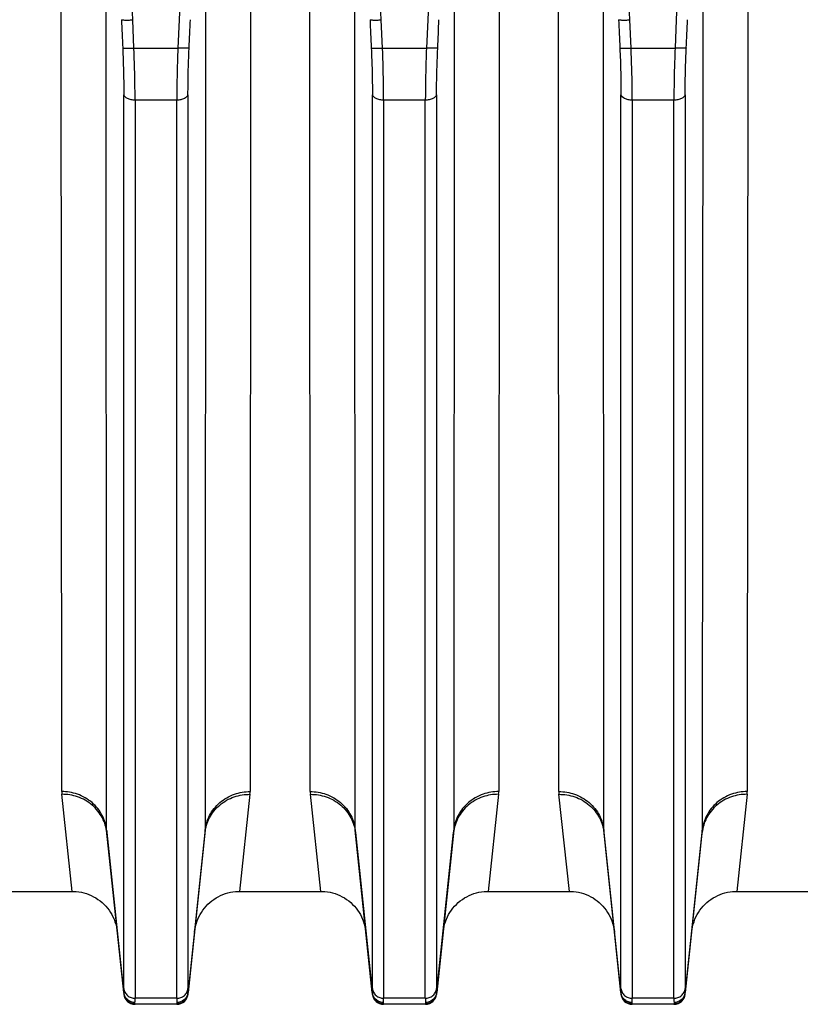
# Model space of a CAD drawing. Extents: x -1622 to 1181, y 8 to 1633.
# Tile 68 of 80: x 784 to 853, y 650 to 737. Entities that reach past the tile are written whole.
import ezdxf

# ---------------------------------------------------------------- set-up
doc = ezdxf.new("R2010")
doc.units = 0
doc.header["$LTSCALE"] = 65.395
doc.layers.get('0').update_dxf_attribs({"linetype": 'CONTINUOUS'})

msp = doc.modelspace()

# ---------------------------------------------------------------- linework, layer by layer
at = {"color": 9, "linetype": 'CONTINUOUS'}
for p, q in [((793.782, 737.405), (790.797, 805.498)), ((800.88, 805.498), (797.894, 737.405)), ((815.782, 737.405), (812.797, 805.498)), ((822.88, 805.498), (819.894, 737.405)), ((837.782, 737.405), (834.797, 805.498)), ((844.88, 805.498), (841.894, 737.405)), ((791.479, 665.678), (791.434, 744.208)), ((800.243, 744.208), (800.198, 665.678)), ((813.479, 665.678), (813.434, 744.208)), ((822.243, 744.208), (822.198, 665.678)), ((835.479, 665.678), (835.434, 744.208)), ((844.243, 744.208), (844.198, 665.678)), ((793.893, 734.903), (793.782, 737.405)), ((797.894, 737.405), (797.783, 734.903)), ((815.893, 734.903), (815.782, 737.405)), ((819.894, 737.405), (819.783, 734.903)), ((837.893, 734.903), (837.782, 737.405)), ((841.894, 737.405), (841.783, 734.903)), ((793.893, 734.903), (797.783, 734.903)), ((815.893, 734.903), (819.783, 734.903)), ((837.893, 734.903), (841.783, 734.903)), ((792.999, 651.647), (792.999, 730.783)), ((798.678, 730.784), (798.678, 651.647)), ((814.999, 651.647), (814.999, 730.783)), ((820.678, 730.784), (820.678, 651.647)), ((836.999, 651.647), (836.999, 730.783)), ((842.678, 730.784), (842.678, 651.647)), ((797.683, 730.306), (793.994, 730.306)), ((793.994, 730.306), (793.994, 650.795)), ((797.683, 650.795), (797.683, 730.306)), ((819.683, 730.306), (815.994, 730.306)), ((815.994, 730.306), (815.994, 650.795)), ((819.683, 650.795), (819.683, 730.306)), ((841.683, 730.306), (837.994, 730.306)), ((837.994, 730.306), (837.994, 650.795)), ((841.683, 650.795), (841.683, 730.306)), ((792.989, 651.309), (791.479, 665.678)), ((800.198, 665.678), (798.688, 651.309)), ((814.989, 651.309), (813.479, 665.678)), ((822.198, 665.678), (820.688, 651.309)), ((836.989, 651.309), (835.479, 665.678)), ((844.198, 665.678), (842.688, 651.309)), ((793.989, 650.259), (793.983, 650.318)), ((797.683, 650.795), (793.994, 650.795)), ((797.694, 650.318), (797.688, 650.259)), ((815.989, 650.259), (815.983, 650.318)), ((819.683, 650.795), (815.994, 650.795)), ((819.694, 650.318), (819.688, 650.259)), ((837.989, 650.259), (837.983, 650.318)), ((841.683, 650.795), (837.994, 650.795)), ((841.694, 650.318), (841.688, 650.259))]:
    msp.add_line(p, q, dxfattribs=at)
at = {"color": 2, "linetype": 'CONTINUOUS'}
for p, q in [((787.499, 669.094), (787.454, 745.993)), ((804.223, 745.993), (804.178, 669.094)), ((809.499, 669.094), (809.454, 745.993)), ((826.223, 745.993), (826.178, 669.094)), ((831.499, 669.094), (831.454, 745.993)), ((848.223, 745.993), (848.178, 669.094)), ((788.436, 660.259), (787.512, 668.849)), ((804.165, 668.849), (803.241, 660.259)), ((810.436, 660.259), (809.512, 668.849)), ((826.165, 668.849), (825.241, 660.259)), ((832.436, 660.259), (831.512, 668.849)), ((848.165, 668.849), (847.241, 660.259))]:
    msp.add_line(p, q, dxfattribs=at)
at = {"color": 6, "linetype": 'CONTINUOUS'}
for p, q in [((791.49, 665.469), (792.994, 651.154)), ((798.683, 651.154), (800.187, 665.469)), ((813.49, 665.469), (814.994, 651.154)), ((820.683, 651.154), (822.187, 665.469)), ((835.49, 665.469), (836.994, 651.154)), ((842.683, 651.154), (844.187, 665.469)), ((781.241, 660.259), (788.436, 660.259)), ((803.241, 660.259), (810.436, 660.259)), ((825.241, 660.259), (832.436, 660.259)), ((847.241, 660.259), (854.436, 660.259)), ((797.688, 650.259), (793.989, 650.259)), ((819.688, 650.259), (815.989, 650.259)), ((841.688, 650.259), (837.989, 650.259))]:
    msp.add_line(p, q, dxfattribs=at)
for points in [[(788.436, 660.259), (788.559, 660.257), (788.788, 660.243), (789.016, 660.216), (789.243, 660.177), (789.466, 660.124), (789.686, 660.058), (789.902, 659.98), (790.113, 659.89), (790.319, 659.788), (790.518, 659.674), (790.711, 659.549), (790.896, 659.413), (791.073, 659.267), (791.241, 659.11), (791.4, 658.945), (791.549, 658.77), (791.688, 658.588), (791.816, 658.397), (791.933, 658.2), (792.039, 657.996), (792.133, 657.786), (792.214, 657.572), (792.283, 657.353), (792.34, 657.13), (792.383, 656.904), (792.414, 656.677)], [(799.263, 656.677), (799.293, 656.904), (799.337, 657.13), (799.393, 657.353), (799.463, 657.572), (799.544, 657.786), (799.638, 657.996), (799.743, 658.2), (799.861, 658.397), (799.989, 658.588), (800.128, 658.77), (800.277, 658.945), (800.436, 659.11), (800.604, 659.267), (800.781, 659.413), (800.966, 659.549), (801.159, 659.674), (801.358, 659.788), (801.564, 659.89), (801.775, 659.98), (801.991, 660.058), (802.211, 660.124), (802.434, 660.177), (802.66, 660.216), (802.888, 660.243), (803.118, 660.257), (803.241, 660.259)], [(810.436, 660.259), (810.567, 660.257), (810.796, 660.243), (811.024, 660.215), (811.25, 660.175), (811.473, 660.122), (811.692, 660.056), (811.908, 659.978), (812.119, 659.888), (812.324, 659.785), (812.523, 659.671), (812.715, 659.546), (812.899, 659.41), (813.076, 659.264), (813.244, 659.108), (813.402, 658.942), (813.551, 658.768), (813.69, 658.585), (813.818, 658.395), (813.935, 658.198), (814.04, 657.994), (814.133, 657.785), (814.215, 657.57), (814.284, 657.352), (814.34, 657.129), (814.383, 656.904), (814.414, 656.677)], [(821.263, 656.677), (821.293, 656.904), (821.337, 657.129), (821.393, 657.352), (821.462, 657.57), (821.543, 657.785), (821.637, 657.994), (821.742, 658.198), (821.859, 658.395), (821.987, 658.585), (822.126, 658.768), (822.275, 658.942), (822.433, 659.108), (822.601, 659.264), (822.777, 659.41), (822.962, 659.546), (823.154, 659.671), (823.353, 659.785), (823.558, 659.888), (823.769, 659.978), (823.984, 660.056), (824.204, 660.122), (824.427, 660.175), (824.653, 660.215), (824.88, 660.243), (825.11, 660.257), (825.241, 660.259)], [(832.436, 660.259), (832.567, 660.257), (832.796, 660.243), (833.024, 660.215), (833.25, 660.175), (833.473, 660.122), (833.692, 660.056), (833.908, 659.978), (834.119, 659.888), (834.324, 659.785), (834.523, 659.671), (834.715, 659.546), (834.899, 659.41), (835.076, 659.264), (835.244, 659.108), (835.402, 658.942), (835.551, 658.768), (835.69, 658.585), (835.818, 658.395), (835.935, 658.198), (836.04, 657.994), (836.133, 657.785), (836.215, 657.57), (836.284, 657.352), (836.34, 657.129), (836.383, 656.904), (836.414, 656.677)], [(843.263, 656.677), (843.293, 656.904), (843.337, 657.129), (843.393, 657.352), (843.462, 657.57), (843.543, 657.785), (843.637, 657.994), (843.742, 658.198), (843.859, 658.395), (843.987, 658.585), (844.126, 658.768), (844.275, 658.942), (844.433, 659.108), (844.601, 659.264), (844.777, 659.41), (844.962, 659.546), (845.154, 659.671), (845.353, 659.785), (845.558, 659.888), (845.769, 659.978), (845.984, 660.056), (846.204, 660.122), (846.427, 660.175), (846.653, 660.215), (846.88, 660.243), (847.11, 660.257), (847.241, 660.259)]]:
    msp.add_lwpolyline(points, dxfattribs=at)
at = {"color": 2, "linetype": 'CONTINUOUS'}
for centre, radius, start, end in [((789.874, 669.099), 2.375, 180.13593, 186.06011), ((801.803, 669.099), 2.375, 353.93989, 359.86407), ((811.874, 669.099), 2.375, 180.13593, 186.06011), ((823.803, 669.099), 2.375, 353.93989, 359.86407), ((833.874, 669.099), 2.375, 180.13593, 186.06011), ((845.803, 669.099), 2.375, 353.93989, 359.86407), ((793.948, 651.406), 0.964, 185.74228, 190.60356), ((797.719, 651.407), 0.974, 344.80753, 354.23398), ((797.795, 651.243), 0.895, 1.73903, 4.23336), ((815.948, 651.406), 0.964, 185.74228, 190.60356), ((819.719, 651.407), 0.974, 344.80753, 354.23398), ((819.795, 651.243), 0.895, 1.73903, 4.23336), ((837.948, 651.406), 0.964, 185.74228, 190.60356), ((841.719, 651.407), 0.974, 344.80753, 354.23398), ((841.795, 651.243), 0.895, 1.73903, 4.23336)]:
    msp.add_arc(centre, radius, start, end, dxfattribs=at)
at = {"color": 9, "linetype": 'CONTINUOUS'}
for centre, start, end in [((793.499, 665.68), 180.03371, 185.98384), ((798.177, 665.68), 354.01616, 359.96629), ((815.499, 665.68), 180.03371, 185.98384), ((820.177, 665.68), 354.01616, 359.96629), ((837.499, 665.68), 180.03371, 185.98384), ((842.177, 665.68), 354.01616, 359.96629)]:
    msp.add_arc(centre, 2.021, start, end, dxfattribs=at)
at = {"color": 6, "linetype": 'CONTINUOUS'}
for centre, start, end in [((793.989, 651.259), 186.00001, 270), ((797.688, 651.259), 270, 354), ((815.989, 651.259), 186.00001, 270), ((819.688, 651.259), 270, 354), ((837.989, 651.259), 186.00001, 270), ((841.688, 651.259), 270, 354)]:
    msp.add_arc(centre, 1, start, end, dxfattribs=at)
at = {"color": 9, "linetype": 'CONTINUOUS'}
for points in [[(792.787, 737.425), (792.824, 736.59), (792.861, 735.756), (792.898, 734.922)], [(798.778, 734.922), (798.816, 735.756), (798.853, 736.59), (798.889, 737.425)], [(814.787, 737.425), (814.824, 736.59), (814.861, 735.756), (814.898, 734.922)], [(820.778, 734.922), (820.816, 735.756), (820.853, 736.59), (820.889, 737.425)], [(836.787, 737.425), (836.824, 736.59), (836.861, 735.756), (836.898, 734.922)], [(842.778, 734.922), (842.816, 735.756), (842.853, 736.59), (842.889, 737.425)]]:
    msp.add_open_spline(points, degree=3, dxfattribs=at)
at = {"color": 6, "linetype": 'CONTINUOUS'}
for points in [[(792.787, 737.425), (792.797, 737.418), (792.832, 737.411), (792.897, 737.402), (792.993, 737.397), (793.116, 737.393), (793.262, 737.392), (793.486, 737.394), (793.662, 737.399), (793.782, 737.405)], [(814.787, 737.425), (814.797, 737.418), (814.832, 737.411), (814.897, 737.402), (814.993, 737.397), (815.116, 737.393), (815.262, 737.392), (815.486, 737.394), (815.662, 737.399), (815.782, 737.405)], [(836.787, 737.425), (836.797, 737.418), (836.832, 737.411), (836.897, 737.402), (836.993, 737.397), (837.116, 737.393), (837.262, 737.392), (837.486, 737.394), (837.662, 737.399), (837.782, 737.405)]]:
    msp.add_open_spline(points, degree=3, knots=[0, 0, 0, 0, 0.035333, 0.1024, 0.199746, 0.32428, 0.471855, 0.637489, 1, 1, 1, 1], dxfattribs=at)
at = {"color": 9, "linetype": 'CONTINUOUS'}
for points, knots in [([(792.898, 734.923), (792.915, 734.56), (792.97, 733.181), (792.999, 731.8), (792.999, 730.783)], [0, 0, 0, 0, 0.263006, 1, 1, 1, 1]), ([(792.898, 734.922), (792.907, 734.916), (792.94, 734.909), (793.003, 734.9), (793.101, 734.894), (793.228, 734.89), (793.379, 734.889), (793.604, 734.892), (793.777, 734.898), (793.893, 734.903)], [0, 0, 0, 0, 0.032317, 0.096482, 0.194812, 0.324121, 0.478887, 0.649697, 1, 1, 1, 1]), ([(793.994, 730.306), (793.994, 730.664), (793.984, 732.196), (793.941, 733.729), (793.893, 734.903)], [0, 0, 0, 0, 0.233224, 1, 1, 1, 1]), ([(797.783, 734.903), (797.767, 734.5), (797.712, 732.968), (797.683, 731.436), (797.683, 730.306)], [0, 0, 0, 0, 0.263044, 1, 1, 1, 1]), ([(798.778, 734.922), (798.77, 734.916), (798.737, 734.909), (798.674, 734.9), (798.576, 734.894), (798.449, 734.89), (798.298, 734.889), (798.073, 734.892), (797.9, 734.898), (797.783, 734.903)], [0, 0, 0, 0, 0.032317, 0.096482, 0.194812, 0.324121, 0.478887, 0.649697, 1, 1, 1, 1]), ([(798.678, 730.784), (798.678, 731.105), (798.688, 732.485), (798.731, 733.865), (798.778, 734.922)], [0, 0, 0, 0, 0.233209, 1, 1, 1, 1]), ([(814.898, 734.923), (814.915, 734.56), (814.97, 733.181), (814.999, 731.8), (814.999, 730.783)], [0, 0, 0, 0, 0.263006, 1, 1, 1, 1]), ([(814.898, 734.922), (814.907, 734.916), (814.94, 734.909), (815.003, 734.9), (815.101, 734.894), (815.228, 734.89), (815.379, 734.889), (815.604, 734.892), (815.777, 734.898), (815.893, 734.903)], [0, 0, 0, 0, 0.032317, 0.096482, 0.194812, 0.324121, 0.478887, 0.649697, 1, 1, 1, 1]), ([(815.994, 730.306), (815.994, 730.664), (815.984, 732.196), (815.941, 733.729), (815.893, 734.903)], [0, 0, 0, 0, 0.233224, 1, 1, 1, 1]), ([(819.783, 734.903), (819.767, 734.5), (819.712, 732.968), (819.683, 731.436), (819.683, 730.306)], [0, 0, 0, 0, 0.263044, 1, 1, 1, 1]), ([(820.778, 734.922), (820.77, 734.916), (820.737, 734.909), (820.674, 734.9), (820.576, 734.894), (820.449, 734.89), (820.298, 734.889), (820.073, 734.892), (819.9, 734.898), (819.783, 734.903)], [0, 0, 0, 0, 0.032317, 0.096482, 0.194812, 0.324121, 0.478887, 0.649697, 1, 1, 1, 1]), ([(820.678, 730.784), (820.678, 731.105), (820.688, 732.485), (820.731, 733.865), (820.778, 734.922)], [0, 0, 0, 0, 0.233209, 1, 1, 1, 1]), ([(836.898, 734.923), (836.915, 734.56), (836.97, 733.181), (836.999, 731.8), (836.999, 730.783)], [0, 0, 0, 0, 0.263006, 1, 1, 1, 1]), ([(836.898, 734.922), (836.907, 734.916), (836.94, 734.909), (837.003, 734.9), (837.101, 734.894), (837.228, 734.89), (837.379, 734.889), (837.604, 734.892), (837.777, 734.898), (837.893, 734.903)], [0, 0, 0, 0, 0.032317, 0.096482, 0.194812, 0.324121, 0.478887, 0.649697, 1, 1, 1, 1]), ([(837.994, 730.306), (837.994, 730.664), (837.984, 732.196), (837.941, 733.729), (837.893, 734.903)], [0, 0, 0, 0, 0.233224, 1, 1, 1, 1]), ([(841.783, 734.903), (841.767, 734.5), (841.712, 732.968), (841.683, 731.436), (841.683, 730.306)], [0, 0, 0, 0, 0.263044, 1, 1, 1, 1]), ([(842.778, 734.922), (842.77, 734.916), (842.737, 734.909), (842.674, 734.9), (842.576, 734.894), (842.449, 734.89), (842.298, 734.889), (842.073, 734.892), (841.9, 734.898), (841.783, 734.903)], [0, 0, 0, 0, 0.032317, 0.096482, 0.194812, 0.324121, 0.478887, 0.649697, 1, 1, 1, 1]), ([(842.678, 730.784), (842.678, 731.105), (842.688, 732.485), (842.731, 733.865), (842.778, 734.922)], [0, 0, 0, 0, 0.233209, 1, 1, 1, 1]), ([(793.994, 730.306), (793.877, 730.306), (793.702, 730.322), (793.477, 730.379), (793.23, 730.473), (793.027, 730.629), (792.999, 730.783)], [0, 0, 0, 0, 0.301639, 0.452764, 0.595429, 1, 1, 1, 1]), ([(798.678, 730.783), (798.649, 730.629), (798.447, 730.473), (798.2, 730.379), (797.975, 730.322), (797.8, 730.306), (797.683, 730.306)], [0, 0, 0, 0, 0.404571, 0.547236, 0.698361, 1, 1, 1, 1]), ([(815.994, 730.306), (815.877, 730.306), (815.702, 730.322), (815.477, 730.379), (815.23, 730.473), (815.027, 730.629), (814.999, 730.783)], [0, 0, 0, 0, 0.301639, 0.452764, 0.595429, 1, 1, 1, 1]), ([(820.678, 730.783), (820.649, 730.629), (820.447, 730.473), (820.2, 730.379), (819.975, 730.322), (819.8, 730.306), (819.683, 730.306)], [0, 0, 0, 0, 0.404571, 0.547236, 0.698361, 1, 1, 1, 1]), ([(837.994, 730.306), (837.877, 730.306), (837.702, 730.322), (837.477, 730.379), (837.23, 730.473), (837.027, 730.629), (836.999, 730.783)], [0, 0, 0, 0, 0.301639, 0.452764, 0.595429, 1, 1, 1, 1]), ([(842.678, 730.783), (842.649, 730.629), (842.447, 730.473), (842.2, 730.379), (841.975, 730.322), (841.8, 730.306), (841.683, 730.306)], [0, 0, 0, 0, 0.404571, 0.547236, 0.698361, 1, 1, 1, 1]), ([(791.479, 665.678), (791.432, 666.124), (791.155, 667.045), (790.236, 668.192), (788.944, 668.93), (787.969, 669.094), (787.499, 669.094)], [0, 0, 0, 0, 0.235421, 0.491721, 0.753101, 1, 1, 1, 1]), ([(791.49, 665.469), (791.443, 665.914), (791.167, 666.832), (790.248, 667.973), (788.955, 668.7), (787.981, 668.854), (787.512, 668.849)], [0, 0, 0, 0, 0.235812, 0.491818, 0.752853, 1, 1, 1, 1]), ([(800.187, 665.469), (800.234, 665.914), (800.51, 666.833), (801.429, 667.974), (802.722, 668.7), (803.696, 668.854), (804.165, 668.849)], [0, 0, 0, 0, 0.235816, 0.491823, 0.752856, 1, 1, 1, 1]), ([(800.198, 665.678), (800.245, 666.124), (800.522, 667.045), (801.44, 668.192), (802.733, 668.93), (803.708, 669.094), (804.178, 669.094)], [0, 0, 0, 0, 0.23542, 0.491719, 0.753099, 1, 1, 1, 1]), ([(809.499, 669.094), (809.969, 669.094), (810.944, 668.93), (812.236, 668.192), (813.155, 667.045), (813.432, 666.124), (813.479, 665.678)], [0, 0, 0, 0, 0.246901, 0.508281, 0.76458, 1, 1, 1, 1]), ([(809.512, 668.849), (809.981, 668.854), (810.955, 668.7), (812.248, 667.974), (813.167, 666.833), (813.443, 665.914), (813.49, 665.469)], [0, 0, 0, 0, 0.247144, 0.508177, 0.764184, 1, 1, 1, 1]), ([(826.165, 668.849), (825.696, 668.854), (824.722, 668.7), (823.428, 667.973), (822.51, 666.832), (822.234, 665.914), (822.187, 665.469)], [0, 0, 0, 0, 0.247147, 0.508182, 0.764188, 1, 1, 1, 1]), ([(826.178, 669.094), (825.708, 669.094), (824.733, 668.93), (823.44, 668.192), (822.522, 667.045), (822.245, 666.124), (822.198, 665.678)], [0, 0, 0, 0, 0.246899, 0.508279, 0.764579, 1, 1, 1, 1]), ([(831.499, 669.094), (831.969, 669.094), (832.944, 668.93), (834.236, 668.192), (835.155, 667.045), (835.432, 666.124), (835.479, 665.678)], [0, 0, 0, 0, 0.246901, 0.508281, 0.76458, 1, 1, 1, 1]), ([(831.512, 668.849), (831.981, 668.854), (832.955, 668.7), (834.248, 667.974), (835.167, 666.833), (835.443, 665.914), (835.49, 665.469)], [0, 0, 0, 0, 0.247144, 0.508177, 0.764184, 1, 1, 1, 1]), ([(848.165, 668.849), (847.696, 668.854), (846.722, 668.7), (845.428, 667.973), (844.51, 666.832), (844.234, 665.914), (844.187, 665.469)], [0, 0, 0, 0, 0.247147, 0.508182, 0.764188, 1, 1, 1, 1]), ([(848.178, 669.094), (847.708, 669.094), (846.733, 668.93), (845.44, 668.192), (844.522, 667.045), (844.245, 666.124), (844.198, 665.678)], [0, 0, 0, 0, 0.246899, 0.508279, 0.764579, 1, 1, 1, 1]), ([(792.999, 651.647), (792.999, 651.613), (792.998, 651.5), (792.995, 651.387), (792.989, 651.309)], [0, 0, 0, 0, 0.303573, 1, 1, 1, 1]), ([(792.999, 651.647), (793.01, 651.536), (793.08, 651.306), (793.309, 651.02), (793.632, 650.836), (793.876, 650.795), (793.994, 650.795)], [0, 0, 0, 0, 0.235193, 0.491406, 0.752889, 1, 1, 1, 1]), ([(797.683, 650.795), (797.801, 650.795), (798.045, 650.836), (798.368, 651.02), (798.597, 651.306), (798.667, 651.536), (798.678, 651.647)], [0, 0, 0, 0, 0.247111, 0.508594, 0.764807, 1, 1, 1, 1]), ([(798.688, 651.309), (798.686, 651.331), (798.679, 651.444), (798.678, 651.557), (798.678, 651.647)], [0, 0, 0, 0, 0.196193, 1, 1, 1, 1]), ([(814.999, 651.647), (814.999, 651.613), (814.998, 651.5), (814.995, 651.387), (814.989, 651.309)], [0, 0, 0, 0, 0.303573, 1, 1, 1, 1]), ([(814.999, 651.647), (815.01, 651.536), (815.08, 651.306), (815.309, 651.02), (815.632, 650.836), (815.876, 650.795), (815.994, 650.795)], [0, 0, 0, 0, 0.235193, 0.491406, 0.752889, 1, 1, 1, 1]), ([(819.683, 650.795), (819.801, 650.795), (820.045, 650.836), (820.368, 651.02), (820.597, 651.306), (820.667, 651.536), (820.678, 651.647)], [0, 0, 0, 0, 0.247111, 0.508594, 0.764807, 1, 1, 1, 1]), ([(820.688, 651.309), (820.686, 651.331), (820.679, 651.444), (820.678, 651.557), (820.678, 651.647)], [0, 0, 0, 0, 0.196193, 1, 1, 1, 1]), ([(836.999, 651.647), (836.999, 651.613), (836.998, 651.5), (836.995, 651.387), (836.989, 651.309)], [0, 0, 0, 0, 0.303573, 1, 1, 1, 1]), ([(836.999, 651.647), (837.01, 651.536), (837.08, 651.306), (837.309, 651.02), (837.632, 650.836), (837.876, 650.795), (837.994, 650.795)], [0, 0, 0, 0, 0.235193, 0.491406, 0.752889, 1, 1, 1, 1]), ([(841.683, 650.795), (841.801, 650.795), (842.045, 650.836), (842.368, 651.02), (842.597, 651.306), (842.667, 651.536), (842.678, 651.647)], [0, 0, 0, 0, 0.247111, 0.508594, 0.764807, 1, 1, 1, 1]), ([(842.688, 651.309), (842.686, 651.331), (842.679, 651.444), (842.678, 651.557), (842.678, 651.647)], [0, 0, 0, 0, 0.196193, 1, 1, 1, 1]), ([(793.984, 650.419), (793.986, 650.444), (793.993, 650.569), (793.994, 650.694), (793.994, 650.795)], [0, 0, 0, 0, 0.19609, 1, 1, 1, 1]), ([(797.683, 650.795), (797.683, 650.757), (797.684, 650.632), (797.687, 650.506), (797.693, 650.419)], [0, 0, 0, 0, 0.303672, 1, 1, 1, 1]), ([(815.984, 650.419), (815.986, 650.444), (815.993, 650.569), (815.994, 650.694), (815.994, 650.795)], [0, 0, 0, 0, 0.19609, 1, 1, 1, 1]), ([(819.683, 650.795), (819.683, 650.757), (819.684, 650.632), (819.687, 650.506), (819.693, 650.419)], [0, 0, 0, 0, 0.303672, 1, 1, 1, 1]), ([(837.984, 650.419), (837.986, 650.444), (837.993, 650.569), (837.994, 650.694), (837.994, 650.795)], [0, 0, 0, 0, 0.19609, 1, 1, 1, 1]), ([(841.683, 650.795), (841.683, 650.757), (841.684, 650.632), (841.687, 650.506), (841.693, 650.419)], [0, 0, 0, 0, 0.303672, 1, 1, 1, 1])]:
    msp.add_open_spline(points, degree=3, knots=knots, dxfattribs=at)
at = {"color": 2, "linetype": 'CONTINUOUS'}
for points, knots in [([(792.989, 651.309), (792.988, 651.299), (792.986, 651.265), (792.986, 651.231), (792.989, 651.207)], [0, 0, 0, 0, 0.291566, 1, 1, 1, 1]), ([(792.989, 651.207), (793.001, 651.087), (793.072, 650.849), (793.299, 650.555), (793.617, 650.362), (793.862, 650.318), (793.983, 650.318)], [0, 0, 0, 0, 0.24935, 0.499054, 0.749306, 1, 1, 1, 1]), ([(793.984, 650.419), (793.874, 650.42), (793.644, 650.458), (793.335, 650.629), (793.103, 650.899), (793.021, 651.119), (793.001, 651.228)], [0, 0, 0, 0, 0.240982, 0.4985, 0.756686, 1, 1, 1, 1]), ([(798.659, 651.152), (798.602, 650.944), (798.342, 650.561), (797.904, 650.42), (797.693, 650.419)], [0, 0, 0, 0, 0.50454, 1, 1, 1, 1]), ([(797.694, 650.318), (797.815, 650.318), (798.06, 650.362), (798.378, 650.555), (798.605, 650.849), (798.675, 651.087), (798.688, 651.207)], [0, 0, 0, 0, 0.250673, 0.500909, 0.750629, 1, 1, 1, 1]), ([(798.688, 651.207), (798.689, 651.212), (798.69, 651.233), (798.69, 651.254), (798.69, 651.27)], [0, 0, 0, 0, 0.220796, 1, 1, 1, 1]), ([(814.989, 651.309), (814.988, 651.299), (814.986, 651.265), (814.986, 651.231), (814.989, 651.207)], [0, 0, 0, 0, 0.291566, 1, 1, 1, 1]), ([(814.989, 651.207), (815.001, 651.087), (815.072, 650.849), (815.299, 650.555), (815.617, 650.362), (815.862, 650.318), (815.983, 650.318)], [0, 0, 0, 0, 0.24935, 0.499054, 0.749306, 1, 1, 1, 1]), ([(815.984, 650.419), (815.874, 650.42), (815.644, 650.458), (815.335, 650.629), (815.103, 650.899), (815.021, 651.119), (815.001, 651.228)], [0, 0, 0, 0, 0.240982, 0.4985, 0.756686, 1, 1, 1, 1]), ([(820.659, 651.152), (820.602, 650.944), (820.342, 650.561), (819.904, 650.42), (819.693, 650.419)], [0, 0, 0, 0, 0.50454, 1, 1, 1, 1]), ([(819.694, 650.318), (819.815, 650.318), (820.06, 650.362), (820.378, 650.555), (820.605, 650.849), (820.675, 651.087), (820.688, 651.207)], [0, 0, 0, 0, 0.250673, 0.500909, 0.750629, 1, 1, 1, 1]), ([(820.688, 651.207), (820.689, 651.212), (820.69, 651.233), (820.69, 651.254), (820.69, 651.27)], [0, 0, 0, 0, 0.220796, 1, 1, 1, 1]), ([(836.989, 651.309), (836.988, 651.299), (836.986, 651.265), (836.986, 651.231), (836.989, 651.207)], [0, 0, 0, 0, 0.291566, 1, 1, 1, 1]), ([(836.989, 651.207), (837.001, 651.087), (837.072, 650.849), (837.299, 650.555), (837.617, 650.362), (837.862, 650.318), (837.983, 650.318)], [0, 0, 0, 0, 0.24935, 0.499054, 0.749306, 1, 1, 1, 1]), ([(837.984, 650.419), (837.874, 650.42), (837.644, 650.458), (837.335, 650.629), (837.103, 650.899), (837.021, 651.119), (837.001, 651.228)], [0, 0, 0, 0, 0.240982, 0.4985, 0.756686, 1, 1, 1, 1]), ([(842.659, 651.152), (842.602, 650.944), (842.342, 650.561), (841.904, 650.42), (841.693, 650.419)], [0, 0, 0, 0, 0.50454, 1, 1, 1, 1]), ([(841.694, 650.318), (841.815, 650.318), (842.06, 650.362), (842.378, 650.555), (842.605, 650.849), (842.675, 651.087), (842.688, 651.207)], [0, 0, 0, 0, 0.250673, 0.500909, 0.750629, 1, 1, 1, 1]), ([(842.688, 651.207), (842.689, 651.212), (842.69, 651.233), (842.69, 651.254), (842.69, 651.27)], [0, 0, 0, 0, 0.220796, 1, 1, 1, 1]), ([(793.983, 650.318), (793.983, 650.325), (793.981, 650.358), (793.982, 650.392), (793.984, 650.419)], [0, 0, 0, 0, 0.204363, 1, 1, 1, 1]), ([(797.693, 650.419), (797.693, 650.409), (797.695, 650.376), (797.696, 650.341), (797.694, 650.318)], [0, 0, 0, 0, 0.296126, 1, 1, 1, 1]), ([(815.983, 650.318), (815.983, 650.325), (815.981, 650.358), (815.982, 650.392), (815.984, 650.419)], [0, 0, 0, 0, 0.204363, 1, 1, 1, 1]), ([(819.693, 650.419), (819.693, 650.409), (819.695, 650.376), (819.696, 650.341), (819.694, 650.318)], [0, 0, 0, 0, 0.296126, 1, 1, 1, 1]), ([(837.983, 650.318), (837.983, 650.325), (837.981, 650.358), (837.982, 650.392), (837.984, 650.419)], [0, 0, 0, 0, 0.204363, 1, 1, 1, 1]), ([(841.693, 650.419), (841.693, 650.409), (841.695, 650.376), (841.696, 650.341), (841.694, 650.318)], [0, 0, 0, 0, 0.296126, 1, 1, 1, 1])]:
    msp.add_open_spline(points, degree=3, knots=knots, dxfattribs=at)

doc.saveas('drawing.dxf')
